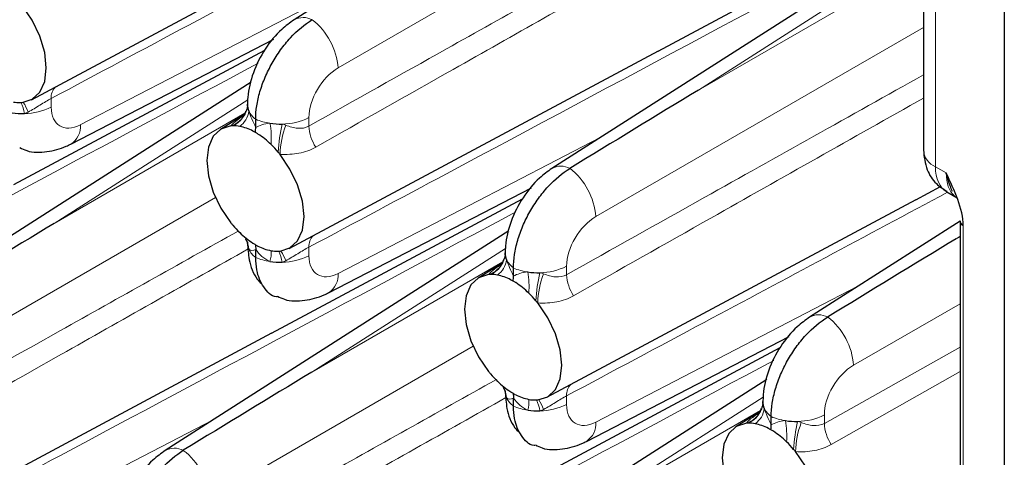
# Paper-space layout 'Blatt4' of a CAD drawing. Header units: millimetres. Extents: x 5 to 418, y 2 to 292.
# Tile 56 of 77: x 264.28 to 282.18, y 144.62 to 152.58. Entities that reach past the tile are written whole.
import ezdxf

# ---------------------------------------------------------------- set-up
doc = ezdxf.new("R2010")
doc.units = ezdxf.units.MM

psp = doc.layouts.new('Blatt4')

# ---------------------------------------------------------------- linework, layer by layer
at = {"color": 7, "linetype": 'Continuous', "lineweight": 25}
for p, q in [((282.177, 198.812), (282.177, 111.398)), ((275.516, 156.575), (269.269, 152.581)), ((275.884, 152.013), (281.372, 154.951)), ((264.494, 151.127), (271.206, 154.72)), ((281.372, 154.62), (273.954, 149.877)), ((280.706, 153.522), (280.706, 150.214)), ((265.211, 150.321), (268.897, 152.232)), ((264.172, 149.588), (268.734, 152.03)), ((269.178, 148.423), (275.891, 152.016)), ((268.489, 151.446), (262.242, 147.452)), ((268.419, 151.01), (268.421, 151.049)), ((268.385, 150.892), (268.396, 150.918)), ((268.367, 150.859), (267.929, 150.587)), ((268.57, 150.624), (268.57, 150.771)), ((269.896, 147.617), (273.582, 149.527)), ((280.568, 149.309), (281.015, 149.548)), ((281.132, 149.451), (281.321, 149.341)), ((268.857, 146.884), (273.419, 149.326)), ((273.863, 145.718), (280.575, 149.311)), ((281.372, 148.921), (278.638, 147.172)), ((281.372, 148.922), (281.372, 135.41)), ((273.173, 148.741), (266.927, 144.747)), ((268.57, 148.258), (268.57, 148.405)), ((273.07, 148.188), (273.081, 148.213)), ((273.103, 148.305), (273.105, 148.344)), ((273.051, 148.155), (272.613, 147.883)), ((273.255, 147.92), (273.255, 148.067)), ((262.152, 143.293), (268.864, 146.886)), ((274.58, 144.912), (278.266, 146.823)), ((273.542, 144.179), (278.103, 146.621)), ((277.858, 146.037), (271.611, 142.043)), ((273.255, 145.554), (273.255, 145.701)), ((277.754, 145.484), (277.765, 145.509)), ((277.788, 145.601), (277.79, 145.64)), ((277.736, 145.45), (277.298, 145.179)), ((277.94, 145.216), (277.94, 145.362))]:
    psp.add_line(p, q, dxfattribs=at)
at = {"color": 7, "linetype": 'Continuous', "lineweight": 18}
for p, q in [((274.867, 154.477), (270.067, 151.706)), ((280.813, 153.985), (276.618, 151.303)), ((276.618, 151.303), (280.725, 153.674)), ((280.926, 153.216), (280.926, 149.908)), ((265.382, 150.673), (270.148, 153.143)), ((280.706, 152.439), (274.752, 149.001)), ((264.852, 151.149), (264.852, 150.995)), ((268.425, 151.127), (264.907, 148.878)), ((264.907, 148.878), (268.375, 150.881)), ((269.537, 150.803), (269.537, 150.649)), ((270.067, 147.969), (274.832, 150.439)), ((280.926, 149.908), (281.121, 149.795)), ((267.84, 149.347), (263.04, 146.576)), ((281.431, 148.84), (281.431, 135.329)), ((281.372, 148.643), (281.303, 148.599)), ((281.303, 148.599), (281.372, 148.639)), ((269.537, 148.445), (269.537, 148.29)), ((273.109, 148.423), (269.591, 146.174)), ((269.591, 146.174), (273.06, 148.176)), ((274.222, 148.099), (274.222, 147.944)), ((274.752, 145.264), (279.517, 147.734)), ((281.372, 147.415), (279.436, 146.297)), ((272.524, 146.643), (267.725, 143.872)), ((278.906, 145.24), (281.372, 146.624)), ((281.372, 146.183), (279.031, 144.857)), ((274.222, 145.741), (274.222, 145.586)), ((277.794, 145.719), (274.276, 143.469)), ((274.276, 143.469), (277.745, 145.472)), ((278.906, 145.395), (278.906, 145.24)), ((263.04, 142.839), (267.806, 145.309))]:
    psp.add_line(p, q, dxfattribs=at)
at = {"color": 7, "linetype": 'Continuous', "lineweight": 25, "flags": 128}
for points in [[(264.327, 151.077), (264.508, 151.135), (264.647, 151.266), (264.735, 151.46), (264.764, 151.706), (264.735, 151.986), (264.647, 152.281), (264.508, 152.572), (264.327, 152.839)], [(268.118, 150.65), (267.937, 150.592), (267.798, 150.462), (267.711, 150.267), (267.681, 150.022), (267.711, 149.742), (267.798, 149.447), (267.937, 149.156), (268.118, 148.889)], [(269.012, 148.373), (269.193, 148.431), (269.332, 148.561), (269.419, 148.756), (269.449, 149.001), (269.419, 149.281), (269.332, 149.577), (269.193, 149.867), (269.012, 150.134)], [(272.803, 147.946), (272.622, 147.888), (272.483, 147.758), (272.396, 147.563), (272.366, 147.318), (272.396, 147.038), (272.483, 146.742), (272.622, 146.451), (272.803, 146.184)], [(273.696, 145.669), (273.878, 145.726), (274.017, 145.857), (274.104, 146.052), (274.134, 146.297), (274.104, 146.577), (274.017, 146.872), (273.878, 147.163), (273.696, 147.43)], [(277.488, 145.242), (277.306, 145.184), (277.167, 145.053), (277.08, 144.859), (277.05, 144.613), (277.08, 144.333), (277.167, 144.038), (277.306, 143.747), (277.488, 143.48)], [(278.381, 142.964), (278.562, 143.022), (278.701, 143.153), (278.788, 143.347), (278.818, 143.593), (278.788, 143.872), (278.701, 144.168), (278.562, 144.459), (278.381, 144.726)]]:
    psp.add_lwpolyline(points, dxfattribs=at)
at = {"color": 7, "linetype": 'Continuous', "lineweight": 18}
for centre, radius, start, end in [((269.435, 152.274), 0.349, 62.4689, 118.4161), ((268.844, 151.615), 1.227, 4.2325, 52.1426), ((265.115, 151.172), 0.263, 133.7807, 184.8379), ((263.721, 150.784), 0.652, 8.1602, 26.6058), ((263.616, 150.609), 0.868, 19.8372, 32.8695), ((264.36, 151.957), 1.081, 270.3271, 297.0843), ((267.964, 151.088), 0.465, 289.3971, 335.0379), ((267.975, 151.062), 0.446, 293.3448, 353.2391), ((268.038, 150.973), 0.411, 306.2812, 352.5878), ((268.81, 151.1), 0.407, 206.1668, 233.8723), ((268.981, 151.741), 1.053, 247.041, 261.6922), ((267.36, 150.428), 1.494, 355.6365, 10.4648), ((269.045, 151.766), 1.081, 270.3271, 297.0844), ((265, 150.641), 0.384, 303.4372, 4.6992), ((272.197, 149.975), 3.225, 167.2826, 176.4276), ((270.632, 150.088), 1.621, 159.1814, 178.3651), ((270.303, 150.686), 0.767, 182.8054, 213.2763), ((281.066, 150.24), 0.361, 184.1635, 247.1567), ((274.12, 149.57), 0.349, 62.4692, 118.4158), ((273.528, 148.911), 1.227, 4.2324, 52.1427), ((268.052, 148.39), 0.393, 2.5162, 31.857), ((269.8, 148.467), 0.263, 133.7808, 184.8376), ((268.81, 148.587), 0.407, 206.1668, 233.8723), ((268.34, 148.336), 0.511, 342.9331, 5.0688), ((268.406, 148.079), 0.652, 8.1604, 26.6056), ((268.301, 147.904), 0.867, 19.8346, 32.8722), ((268.981, 149.228), 1.053, 247.041, 261.6922), ((269.045, 149.253), 1.081, 270.3271, 297.0844), ((272.649, 148.384), 0.465, 289.3976, 335.0372), ((272.66, 148.358), 0.446, 293.3447, 353.2393), ((272.722, 148.269), 0.411, 306.2814, 352.5876), ((273.495, 148.396), 0.407, 206.1669, 233.8721), ((273.666, 149.036), 1.053, 247.041, 261.6921), ((273.729, 149.062), 1.081, 270.3271, 297.0842), ((269.684, 147.937), 0.384, 303.4368, 4.6996), ((272.045, 147.723), 1.494, 355.6368, 10.4644), ((276.882, 147.27), 3.226, 167.2829, 176.4272), ((275.317, 147.384), 1.621, 159.1815, 178.365), ((274.988, 147.982), 0.767, 182.805, 213.2766), ((278.804, 146.866), 0.349, 62.4688, 118.4162), ((278.213, 146.207), 1.227, 4.2325, 52.1426), ((272.737, 145.686), 0.393, 2.5159, 31.8577), ((274.484, 145.763), 0.263, 133.782, 184.8372), ((273.495, 145.883), 0.407, 206.1669, 233.8721), ((273.666, 146.523), 1.053, 247.041, 261.6921), ((273.025, 145.632), 0.511, 342.9338, 5.068), ((273.09, 145.375), 0.652, 8.1599, 26.6058), ((272.986, 145.2), 0.867, 19.8322, 32.8746), ((273.729, 146.549), 1.081, 270.3271, 297.0842), ((277.344, 145.654), 0.446, 293.3442, 353.2395), ((277.407, 145.565), 0.411, 306.2819, 352.5871), ((278.18, 145.691), 0.407, 206.1665, 233.8725), ((277.333, 145.68), 0.465, 289.3976, 335.0372), ((278.35, 146.332), 1.053, 247.041, 261.6921), ((278.414, 146.357), 1.081, 270.3269, 297.0846), ((274.369, 145.233), 0.384, 303.4367, 4.6997), ((276.729, 145.019), 1.494, 355.6368, 10.4644), ((281.566, 144.566), 3.225, 167.2827, 176.4275), ((280.002, 144.679), 1.621, 159.1815, 178.365), ((279.672, 145.277), 0.767, 182.8057, 213.2759), ((267.093, 144.44), 0.349, 62.4686, 118.4186), ((266.501, 143.781), 1.227, 4.2328, 52.1422)]:
    psp.add_arc(centre, radius, start, end, dxfattribs=at)
at = {"color": 7, "linetype": 'Continuous', "lineweight": 25}
for centre, radius, start, end in [((264.277, 151.675), 0.6, 259.2696, 271.6132), ((264.277, 151.586), 0.511, 271.8577, 275.6579), ((268.682, 151.032), 0.262, 176.3402, 205.1674), ((264.336, 152.154), 1.278, 261.3874, 271.3692), ((269.02, 151.963), 1.278, 261.3872, 271.3694), ((268.169, 150.142), 0.511, 91.857, 95.658), ((268.169, 150.053), 0.599, 79.2603, 91.6172), ((268.113, 149.792), 0.866, 62.0169, 78.8294), ((267.789, 149.231), 1.515, 45.5928, 57.1612), ((267.544, 148.97), 1.874, 40.0481, 45.8227), ((267.453, 148.891), 1.994, 38.5683, 40.1007), ((281.468, 148.929), 0.0962, 184.1596, 247.1613), ((269.676, 150.131), 1.992, 218.5678, 220.1017), ((269.588, 150.055), 1.876, 220.0498, 225.8183), ((269.341, 149.792), 1.515, 225.5941, 237.1617), ((268.682, 148.519), 0.262, 176.3402, 205.1674), ((269.017, 149.231), 0.866, 242.0167, 258.8271), ((268.961, 148.971), 0.6, 259.2698, 271.6129), ((268.961, 148.882), 0.511, 271.8594, 275.657), ((269.02, 149.45), 1.278, 261.3872, 271.3694), ((273.367, 148.327), 0.262, 176.3392, 205.1679), ((272.853, 147.438), 0.51, 91.8546, 95.6589), ((272.854, 147.349), 0.599, 79.2599, 91.6177), ((272.798, 147.088), 0.866, 62.0168, 78.8295), ((273.705, 149.258), 1.278, 261.3874, 271.3694), ((272.474, 146.527), 1.515, 45.5929, 57.1611), ((272.228, 146.266), 1.874, 40.0481, 45.8225), ((272.137, 146.187), 1.994, 38.5683, 40.1007), ((274.359, 147.426), 1.991, 218.5674, 220.1027), ((274.273, 147.35), 1.876, 220.0496, 225.8185), ((274.026, 147.088), 1.515, 225.594, 237.1618), ((273.367, 145.815), 0.262, 176.3392, 205.1679), ((273.702, 146.527), 0.866, 242.0168, 258.8269), ((273.646, 146.266), 0.6, 259.27, 271.613), ((273.646, 146.177), 0.511, 271.8594, 275.657), ((278.051, 145.623), 0.262, 176.3395, 205.1687), ((273.705, 146.745), 1.278, 261.3874, 271.3694), ((277.538, 144.733), 0.511, 91.8594, 95.657), ((277.538, 144.645), 0.599, 79.2604, 91.6166), ((277.482, 144.384), 0.866, 62.0168, 78.8295), ((278.39, 146.554), 1.278, 261.3877, 271.3691), ((277.158, 143.823), 1.515, 45.5928, 57.1612), ((276.913, 143.561), 1.874, 40.0481, 45.8225), ((276.822, 143.482), 1.994, 38.5683, 40.1007)]:
    psp.add_arc(centre, radius, start, end, dxfattribs=at)
at = {"color": 7, "linetype": 'Continuous', "lineweight": 18}
for centre, major_axis, ratio, start_param, end_param in [((270.081, 151.101), (0.39, 0.641), 0.592292, 0.825291, 2.369907), ((265.397, 151.293), (0.39, 0.641), 0.592292, 2.369907, 3.914523), ((281.628, 150.319), (0.495, 0.869), 0.57359, 2.352883, 3.138362), ((281.805, 150.217), (0.476, 0.88), 0.558193, 2.340789, 3.013759), ((274.766, 148.397), (0.39, 0.641), 0.592292, 0.825291, 2.369907), ((270.081, 148.589), (0.39, 0.641), 0.592292, 2.369907, 3.914523), ((279.45, 145.693), (0.39, 0.641), 0.592292, 0.825291, 2.369907), ((274.766, 145.884), (0.39, 0.641), 0.592292, 2.369907, 3.914523)]:
    psp.add_ellipse(centre, major_axis=major_axis, ratio=ratio, start_param=start_param, end_param=end_param, dxfattribs=at)
at = {"color": 7, "linetype": 'Continuous', "lineweight": 25}
for centre in [(276.632, 150.699), (264.921, 148.274), (281.317, 147.995), (269.605, 145.57)]:
    psp.add_ellipse(centre, major_axis=(20.258, 12.315), ratio=0.022083, start_param=1.558058, end_param=1.673678, dxfattribs=at)
at = {"color": 7, "linetype": 'Continuous', "lineweight": 18}
for points, knots in [([(275.643, 156.923), (272.88, 155.443), (269.283, 153.516), (265.686, 151.595), (264.852, 151.149)], [0, 0, 0, 0, 0.768249, 1, 1, 1, 1]), ([(281.372, 154.778), (278.261, 153.111), (274.316, 150.998), (270.371, 148.89), (269.537, 148.445)], [0, 0, 0, 0, 0.788708, 1, 1, 1, 1]), ([(269.537, 150.649), (270.371, 151.117), (272.285, 152.191), (274.199, 153.264), (275.28, 153.869)], [0, 0, 0, 0, 0.435452, 1, 1, 1, 1]), ([(275.459, 153.543), (274.358, 152.922), (272.425, 151.831), (270.493, 150.737), (269.662, 150.265)], [0, 0, 0, 0, 0.569523, 1, 1, 1, 1]), ([(268.616, 151.793), (265.853, 150.313), (262.256, 148.387), (258.659, 146.465), (257.826, 146.02)], [0, 0, 0, 0, 0.768249, 1, 1, 1, 1]), ([(274.222, 147.944), (275.055, 148.412), (277.217, 149.626), (279.378, 150.836), (280.706, 151.58)], [0, 0, 0, 0, 0.38564, 1, 1, 1, 1]), ([(264.852, 151.149), (264.822, 151.133), (264.789, 151.115), (264.721, 151.074), (264.685, 151.052), (264.578, 150.986), (264.506, 150.942), (264.432, 150.903)], [0, 0, 0, 0, 0.25, 0.25, 0.5, 0.5, 1, 1, 1, 1]), ([(280.706, 151.157), (279.418, 150.43), (277.297, 149.233), (275.178, 148.032), (274.346, 147.561)], [0, 0, 0, 0, 0.607625, 1, 1, 1, 1]), ([(268.118, 150.65), (268.124, 150.657), (268.163, 150.702), (268.229, 150.759), (268.326, 150.821), (268.35, 150.836)], [0, 0, 0, 0, 0.11985, 0.776491, 1, 1, 1, 1]), ([(269.117, 150.664), (269.19, 150.636), (269.262, 150.615), (269.405, 150.603), (269.475, 150.613), (269.537, 150.649)], [0, 0, 0, 0, 0.5, 0.5, 1, 1, 1, 1]), ([(269.662, 150.265), (269.568, 150.212), (269.466, 150.176), (269.247, 150.134), (269.132, 150.128), (269.012, 150.134)], [0, 0, 0, 0, 0.5, 0.5, 1, 1, 1, 1]), ([(281.144, 149.444), (279.67, 148.654), (277.363, 147.419), (275.055, 146.186), (274.222, 145.741)], [0, 0, 0, 0, 0.638743, 1, 1, 1, 1]), ([(273.301, 149.089), (270.537, 147.609), (266.94, 145.683), (263.344, 143.761), (262.51, 143.316)], [0, 0, 0, 0, 0.768249, 1, 1, 1, 1]), ([(262.51, 145.519), (263.344, 145.987), (265.258, 147.062), (267.172, 148.134), (268.253, 148.739)], [0, 0, 0, 0, 0.435452, 1, 1, 1, 1]), ([(268.432, 148.413), (267.331, 147.792), (265.398, 146.702), (263.466, 145.607), (262.635, 145.136)], [0, 0, 0, 0, 0.569523, 1, 1, 1, 1]), ([(269.537, 148.445), (269.506, 148.429), (269.474, 148.41), (269.405, 148.37), (269.369, 148.348), (269.262, 148.282), (269.19, 148.238), (269.117, 148.199)], [0, 0, 0, 0, 0.25, 0.25, 0.5, 0.5, 1, 1, 1, 1]), ([(272.803, 147.946), (272.809, 147.953), (272.847, 147.998), (272.914, 148.054), (273.01, 148.116), (273.035, 148.132)], [0, 0, 0, 0, 0.119849, 0.776491, 1, 1, 1, 1]), ([(273.802, 147.96), (273.875, 147.932), (273.947, 147.911), (274.089, 147.899), (274.16, 147.909), (274.222, 147.944)], [0, 0, 0, 0, 0.5, 0.5, 1, 1, 1, 1]), ([(274.346, 147.561), (274.253, 147.508), (274.151, 147.472), (273.932, 147.429), (273.816, 147.424), (273.696, 147.43)], [0, 0, 0, 0, 0.5, 0.5, 1, 1, 1, 1]), ([(277.985, 146.385), (275.222, 144.905), (271.625, 142.978), (268.028, 141.057), (267.195, 140.611)], [0, 0, 0, 0, 0.7682486, 1, 1, 1, 1]), ([(267.195, 142.815), (268.028, 143.283), (269.943, 144.357), (271.857, 145.43), (272.937, 146.035)], [0, 0, 0, 0, 0.435452, 1, 1, 1, 1]), ([(273.116, 145.709), (272.015, 145.088), (270.083, 143.997), (268.151, 142.903), (267.32, 142.431)], [0, 0, 0, 0, 0.569523, 1, 1, 1, 1]), ([(274.222, 145.741), (274.191, 145.725), (274.158, 145.706), (274.09, 145.665), (274.054, 145.643), (273.947, 145.577), (273.875, 145.533), (273.802, 145.494)], [0, 0, 0, 0, 0.25, 0.25, 0.5, 0.5, 1, 1, 1, 1]), ([(277.488, 145.242), (277.493, 145.249), (277.532, 145.294), (277.599, 145.35), (277.695, 145.412), (277.719, 145.428)], [0, 0, 0, 0, 0.119849, 0.776491, 1, 1, 1, 1]), ([(278.486, 145.256), (278.559, 145.228), (278.631, 145.207), (278.774, 145.194), (278.844, 145.205), (278.906, 145.24)], [0, 0, 0, 0, 0.5, 0.5, 1, 1, 1, 1]), ([(279.031, 144.857), (278.937, 144.803), (278.836, 144.767), (278.616, 144.725), (278.501, 144.719), (278.381, 144.726)], [0, 0, 0, 0, 0.5, 0.5, 1, 1, 1, 1])]:
    psp.add_open_spline(points, degree=3, knots=knots, dxfattribs=at)
at = {"color": 7, "linetype": 'Continuous', "lineweight": 25}
for points, knots in [([(269.269, 152.581), (269.192, 152.526), (268.994, 152.383), (268.727, 152.057), (268.511, 151.626), (268.427, 151.272), (268.421, 151.078), (268.42, 151.031)], [0, 0, 0, 0, 0.159013, 0.411873, 0.670948, 0.921518, 1, 1, 1, 1]), ([(268.57, 150.771), (268.57, 150.85), (268.577, 150.932), (268.603, 151.1), (268.622, 151.187), (268.673, 151.362), (268.705, 151.449), (268.779, 151.623), (268.822, 151.71), (268.916, 151.877), (268.967, 151.957), (269.079, 152.111), (269.139, 152.185), (269.324, 152.386), (269.46, 152.5), (269.597, 152.584)], [0, 0, 0, 0, 0.125, 0.125, 0.25, 0.25, 0.375, 0.375, 0.5, 0.5, 0.625, 0.625, 0.75, 0.75, 1, 1, 1, 1]), ([(268.387, 150.92), (268.382, 150.9), (268.37, 150.849), (268.337, 150.82), (268.339, 150.821), (268.34, 150.822)], [0, 0, 0, 0, 0.298933, 0.777581, 1, 1, 1, 1]), ([(268.42, 151.027), (268.419, 151.011), (268.417, 150.974), (268.395, 150.923), (268.383, 150.894)], [0, 0, 0, 0, 0.416019, 1, 1, 1, 1]), ([(264.284, 150.257), (264.325, 150.237), (264.476, 150.16), (264.779, 150.171), (265.045, 150.239), (265.183, 150.307), (265.211, 150.321)], [0, 0, 0, 0, 0.140062, 0.524209, 0.90346, 1, 1, 1, 1]), ([(280.706, 150.214), (280.72, 150.091), (280.745, 149.868), (280.913, 149.601), (281.065, 149.504), (281.132, 149.462)], [0, 0, 0, 0, 0.407614, 0.74046, 1, 1, 1, 1]), ([(273.954, 149.877), (273.877, 149.822), (273.679, 149.678), (273.412, 149.352), (273.196, 148.921), (273.112, 148.568), (273.106, 148.373), (273.105, 148.327)], [0, 0, 0, 0, 0.159013, 0.411873, 0.670948, 0.921518, 1, 1, 1, 1]), ([(273.255, 148.067), (273.255, 148.146), (273.262, 148.227), (273.287, 148.395), (273.307, 148.483), (273.358, 148.658), (273.389, 148.745), (273.463, 148.919), (273.506, 149.006), (273.601, 149.173), (273.652, 149.253), (273.764, 149.407), (273.824, 149.481), (274.009, 149.682), (274.144, 149.796), (274.281, 149.879)], [0, 0, 0, 0, 0.125, 0.125, 0.25, 0.25, 0.375, 0.375, 0.5, 0.5, 0.625, 0.625, 0.75, 0.75, 1, 1, 1, 1]), ([(281.431, 148.84), (281.431, 148.987), (281.388, 149.152), (281.271, 149.475), (281.196, 149.636), (281.121, 149.795)], [0, 0, 0, 0, 0.5, 0.5, 1, 1, 1, 1]), ([(281.236, 149.459), (281.221, 149.492), (281.18, 149.583), (281.146, 149.698), (281.125, 149.777), (281.122, 149.791), (281.121, 149.794), (281.121, 149.795)], [0, 0, 0, 0, 0.324724, 0.883082, 0.972971, 0.988639, 1, 1, 1, 1]), ([(268.383, 148.596), (268.39, 148.587), (268.414, 148.555), (268.42, 148.513), (268.42, 148.515), (268.42, 148.516)], [0, 0, 0, 0, 0.244883, 0.778693, 1, 1, 1, 1]), ([(268.42, 148.518), (268.427, 148.418), (268.444, 148.191), (268.531, 147.927), (268.647, 147.809), (268.674, 147.783)], [0, 0, 0, 0, 0.380248, 0.859536, 1, 1, 1, 1]), ([(268.961, 147.54), (268.956, 147.54), (268.849, 147.55), (268.706, 147.711), (268.585, 147.968), (268.574, 148.18), (268.57, 148.258)], [0, 0, 0, 0, 0.016726, 0.396814, 0.77696, 1, 1, 1, 1]), ([(273.072, 148.215), (273.067, 148.196), (273.055, 148.145), (273.021, 148.115), (273.024, 148.117), (273.024, 148.117)], [0, 0, 0, 0, 0.298934, 0.777581, 1, 1, 1, 1]), ([(273.104, 148.322), (273.104, 148.307), (273.101, 148.27), (273.08, 148.219), (273.067, 148.189)], [0, 0, 0, 0, 0.416019, 1, 1, 1, 1]), ([(268.969, 147.553), (269.009, 147.532), (269.161, 147.456), (269.464, 147.466), (269.73, 147.535), (269.868, 147.603), (269.896, 147.617)], [0, 0, 0, 0, 0.140062, 0.524209, 0.90346, 1, 1, 1, 1]), ([(278.638, 147.172), (278.562, 147.117), (278.363, 146.974), (278.097, 146.648), (277.88, 146.217), (277.796, 145.863), (277.791, 145.669), (277.789, 145.622)], [0, 0, 0, 0, 0.159013, 0.411873, 0.670948, 0.921518, 1, 1, 1, 1]), ([(277.94, 145.362), (277.94, 145.442), (277.946, 145.523), (277.972, 145.691), (277.992, 145.779), (278.043, 145.954), (278.074, 146.041), (278.148, 146.214), (278.191, 146.302), (278.285, 146.468), (278.337, 146.549), (278.448, 146.703), (278.508, 146.776), (278.694, 146.978), (278.829, 147.091), (278.966, 147.175)], [0, 0, 0, 0, 0.125, 0.125, 0.25, 0.25, 0.375, 0.375, 0.5, 0.5, 0.625, 0.625, 0.75, 0.75, 1, 1, 1, 1]), ([(273.068, 145.892), (273.075, 145.882), (273.098, 145.85), (273.104, 145.809), (273.104, 145.811), (273.104, 145.811)], [0, 0, 0, 0, 0.244883, 0.778694, 1, 1, 1, 1]), ([(273.105, 145.814), (273.112, 145.713), (273.128, 145.486), (273.215, 145.223), (273.332, 145.105), (273.358, 145.078)], [0, 0, 0, 0, 0.380248, 0.859536, 1, 1, 1, 1]), ([(273.645, 144.836), (273.641, 144.836), (273.534, 144.846), (273.391, 145.007), (273.27, 145.264), (273.259, 145.476), (273.255, 145.554)], [0, 0, 0, 0, 0.016726, 0.396814, 0.77696, 1, 1, 1, 1]), ([(277.756, 145.511), (277.751, 145.491), (277.739, 145.441), (277.706, 145.411), (277.708, 145.413), (277.709, 145.413)], [0, 0, 0, 0, 0.298933, 0.777581, 1, 1, 1, 1]), ([(277.789, 145.618), (277.788, 145.603), (277.786, 145.565), (277.764, 145.515), (277.752, 145.485)], [0, 0, 0, 0, 0.416018, 1, 1, 1, 1]), ([(273.653, 144.848), (273.694, 144.828), (273.845, 144.751), (274.148, 144.762), (274.415, 144.83), (274.553, 144.899), (274.58, 144.912)], [0, 0, 0, 0, 0.140062, 0.524209, 0.903461, 1, 1, 1, 1]), ([(266.927, 144.747), (266.85, 144.692), (266.652, 144.549), (266.385, 144.223), (266.169, 143.792), (266.085, 143.438), (266.079, 143.244), (266.078, 143.197)], [0, 0, 0, 0, 0.159013, 0.411872, 0.670951, 0.92152, 1, 1, 1, 1]), ([(266.228, 142.937), (266.228, 143.016), (266.235, 143.098), (266.261, 143.266), (266.28, 143.353), (266.331, 143.528), (266.362, 143.616), (266.436, 143.789), (266.479, 143.876), (266.574, 144.043), (266.625, 144.123), (266.737, 144.278), (266.797, 144.351), (266.982, 144.552), (267.117, 144.666), (267.254, 144.75)], [0, 0, 0, 0, 0.125, 0.125, 0.25, 0.25, 0.375, 0.375, 0.5, 0.5, 0.625, 0.625, 0.75, 0.75, 1, 1, 1, 1])]:
    psp.add_open_spline(points, degree=3, knots=knots, dxfattribs=at)
at = {"color": 7, "linetype": 'Continuous', "lineweight": 18}
for points in [[(264.432, 150.903), (264.411, 150.892), (264.389, 150.883), (264.366, 150.876)], [(268.445, 150.92), (268.474, 150.832), (268.52, 150.728), (268.57, 150.624)], [(268.57, 150.624), (268.637, 150.66), (268.721, 150.689), (268.829, 150.699)], [(269.051, 150.685), (269.074, 150.679), (269.096, 150.672), (269.117, 150.664)], [(268.57, 148.405), (268.52, 148.379), (268.474, 148.372), (268.445, 148.407)], [(268.829, 148.186), (268.721, 148.229), (268.637, 148.311), (268.57, 148.405)], [(269.117, 148.199), (269.096, 148.187), (269.074, 148.178), (269.051, 148.172)], [(273.13, 148.216), (273.158, 148.128), (273.205, 148.023), (273.255, 147.92)], [(273.255, 147.92), (273.322, 147.956), (273.406, 147.985), (273.514, 147.994)], [(273.736, 147.98), (273.759, 147.975), (273.781, 147.968), (273.802, 147.96)], [(273.255, 145.701), (273.205, 145.675), (273.158, 145.667), (273.13, 145.703)], [(273.514, 145.482), (273.406, 145.524), (273.322, 145.607), (273.255, 145.701)], [(277.814, 145.512), (277.843, 145.423), (277.889, 145.319), (277.94, 145.216)], [(273.802, 145.494), (273.781, 145.483), (273.759, 145.474), (273.736, 145.467)], [(277.94, 145.216), (278.006, 145.251), (278.091, 145.28), (278.198, 145.29)], [(278.42, 145.276), (278.443, 145.271), (278.465, 145.264), (278.486, 145.256)]]:
    psp.add_open_spline(points, degree=3, dxfattribs=at)
at = {"color": 7, "linetype": 'Continuous', "lineweight": 25}
for points in [[(268.565, 150.532), (268.55, 150.541), (268.535, 150.549), (268.519, 150.557)], [(268.565, 150.532), (268.569, 150.564), (268.57, 150.595), (268.57, 150.624)], [(268.611, 150.505), (268.596, 150.514), (268.58, 150.524), (268.565, 150.532)], [(268.519, 148.519), (268.535, 148.509), (268.55, 148.5), (268.565, 148.491)], [(268.565, 148.491), (268.58, 148.482), (268.596, 148.474), (268.611, 148.466)], [(268.565, 148.491), (268.569, 148.463), (268.57, 148.435), (268.57, 148.405)], [(273.25, 147.828), (273.234, 147.837), (273.219, 147.845), (273.204, 147.853)], [(273.25, 147.828), (273.253, 147.859), (273.255, 147.89), (273.255, 147.92)], [(273.295, 147.8), (273.28, 147.81), (273.265, 147.819), (273.25, 147.828)], [(273.204, 145.814), (273.219, 145.805), (273.234, 145.795), (273.25, 145.787)], [(273.25, 145.787), (273.265, 145.778), (273.28, 145.769), (273.295, 145.762)], [(273.25, 145.787), (273.253, 145.759), (273.255, 145.73), (273.255, 145.701)], [(277.934, 145.124), (277.919, 145.132), (277.904, 145.141), (277.889, 145.149)], [(277.934, 145.124), (277.938, 145.155), (277.94, 145.186), (277.94, 145.216)], [(277.98, 145.096), (277.965, 145.106), (277.95, 145.115), (277.934, 145.124)]]:
    psp.add_open_spline(points, degree=3, dxfattribs=at)

doc.saveas('drawing.dxf')
